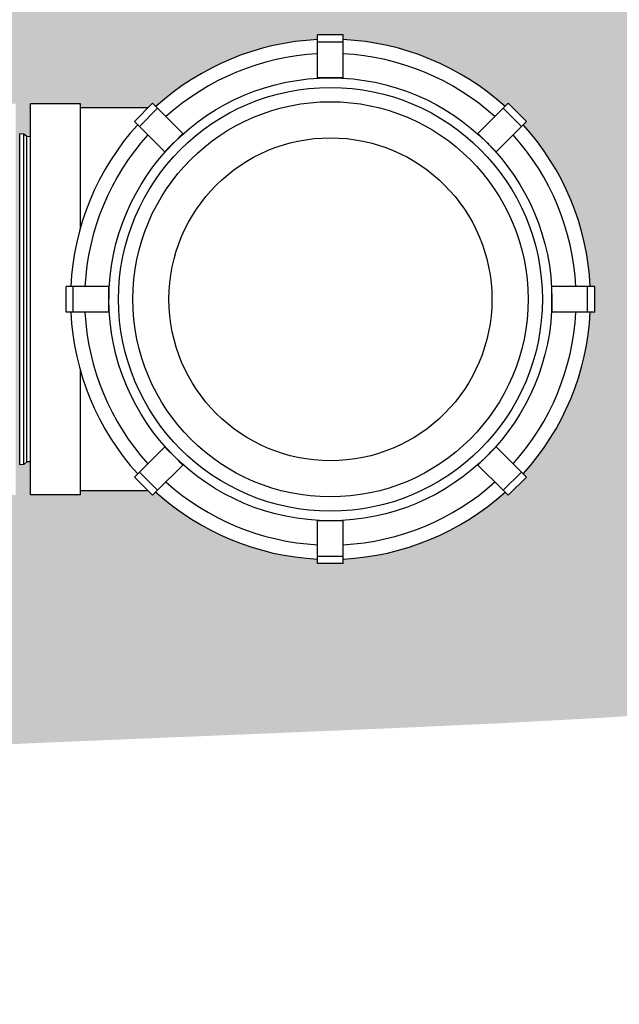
# Model space of a CAD drawing. Extents: x -118729 to -53705, y 33529 to 45095.
# Tile 58 of 83: x -59861 to -59694, y 35330 to 35605. Entities that reach past the tile are written whole.
import ezdxf

# ---------------------------------------------------------------- set-up
doc = ezdxf.new("R2010")
doc.units = 0
doc.header["$LTSCALE"] = 10
doc.header["$MEASUREMENT"] = 0
doc.linetypes.add('phl_thick', pattern=[0])
doc.layers.add('AM_0', color=7, linetype='CONTINUOUS', lineweight=50)
doc.layers.add('AM_8', color=1, linetype='CONTINUOUS', lineweight=25)
doc.layers.add('projection', color=7, linetype='CONTINUOUS')

# ---------------------------------------------------------------- blocks, each defined once
blk = doc.blocks.new('A$C0A59319A')
at = {"layer": 'projection', "color": 7, "linetype": 'phl_thick'}
for p, q in [((24.09998866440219, 197.5000029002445), (160.8999926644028, 197.5000029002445)), ((24.09998866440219, 180.0000029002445), (24.09998866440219, 197.5000029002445)), ((160.8999926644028, 180.0000029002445), (160.8999926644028, 197.5000029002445)), ((87.99999066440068, 185.0000029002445), (96.99999066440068, 185.0000029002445)), ((87.99999066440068, 169.9960129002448), (87.99999066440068, 185.0000029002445)), ((96.99999066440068, 169.9960129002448), (96.99999066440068, 185.0000029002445)), ((24.09998866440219, 180.0000029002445), (67.49703766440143, 180.0000029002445)), ((25.49999066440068, 156.5000029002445), (25.49999066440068, 180.0000109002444)), ((87.99999066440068, 182.5000029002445), (96.99999066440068, 182.5000029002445)), ((117.5029776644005, 180.0000029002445), (160.8999926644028, 180.0000029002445)), ((159.4999906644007, 156.5000029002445), (159.4999906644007, 180.0000109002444)), ((87.99999066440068, 170.0000029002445), (96.99999066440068, 170.0000029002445)), ((87.99999066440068, 169.9960129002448), (88.64189266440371, 169.9970729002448)), ((88.64189266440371, 169.9970729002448), (89.28400966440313, 169.9979659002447)), ((89.28400966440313, 169.9979659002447), (89.9264026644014, 169.9986979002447)), ((89.9264026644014, 169.9986979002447), (90.56913466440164, 169.9992709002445)), ((90.56913466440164, 169.9992709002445), (91.21226866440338, 169.9996749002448)), ((91.21226866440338, 169.9996749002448), (91.85586566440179, 169.9999189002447)), ((91.85586566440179, 169.9999189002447), (92.49999066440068, 170.0000029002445)), ((93.14411566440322, 169.9999189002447), (92.49999066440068, 170.0000029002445)), ((93.78771266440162, 169.9996749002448), (93.14411566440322, 169.9999189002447)), ((94.43084666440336, 169.9992709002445), (93.78771266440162, 169.9996749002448)), ((95.07357866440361, 169.9986979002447), (94.43084666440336, 169.9992709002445)), ((95.71597166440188, 169.9979659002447), (95.07357866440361, 169.9986979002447)), ((96.3580886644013, 169.9970729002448), (95.71597166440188, 169.9979659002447)), ((96.99999066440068, 169.9960129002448), (96.3580886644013, 169.9970729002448)), ((23.91063566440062, 154.7253979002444), (30.27459566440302, 161.0893579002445)), ((25.67839666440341, 152.9576329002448), (32.04236066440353, 159.3215969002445)), ((32.04236066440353, 159.3215969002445), (30.27459566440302, 161.0893579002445)), ((40.88401666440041, 150.4799419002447), (32.04236066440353, 159.3215969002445)), ((144.1187836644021, 150.4827609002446), (152.9576206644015, 159.3215969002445)), ((152.9576206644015, 159.3215969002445), (154.725385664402, 161.0893579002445)), ((159.3215846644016, 152.9576329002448), (152.9576206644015, 159.3215969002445)), ((161.0893456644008, 154.7253979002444), (154.725385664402, 161.0893579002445)), ((25.57794766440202, 156.3927069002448), (25.49999066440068, 156.5000029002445)), ((25.49999066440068, 156.5000029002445), (25.68516366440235, 156.5000029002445)), ((25.49999066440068, 156.5000029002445), (25.68523266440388, 156.5000029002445)), ((159.3147256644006, 156.5000029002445), (159.4999906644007, 156.5000029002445)), ((159.4220406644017, 156.3927149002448), (159.4999906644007, 156.5000029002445)), ((25.67839666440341, 152.9576329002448), (23.91063566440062, 154.7253979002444)), ((34.5172326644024, 144.1187959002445), (25.67839666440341, 152.9576329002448)), ((150.4827486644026, 144.1187959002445), (159.3215846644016, 152.9576329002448)), ((159.3215846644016, 152.9576329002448), (161.0893456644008, 154.7253979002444)), ((37.69921366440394, 147.3007799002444), (40.88119766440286, 150.4827609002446)), ((38.15473766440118, 147.7561869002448), (38.61000266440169, 148.2111049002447)), ((38.61000266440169, 148.2111049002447), (39.06505366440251, 148.6655799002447)), ((39.06505366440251, 148.6655799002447), (39.51993766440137, 149.1196589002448)), ((39.51993766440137, 149.1196589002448), (39.97469966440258, 149.5733789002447)), ((39.97469966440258, 149.5733789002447), (40.42937666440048, 150.0267939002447)), ((40.42937666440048, 150.0267939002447), (40.88401666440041, 150.4799419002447)), ((144.115964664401, 150.4799419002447), (144.1187836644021, 150.4827609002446)), ((144.5706046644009, 150.0267939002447), (144.115964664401, 150.4799419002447)), ((147.3007676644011, 147.3007799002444), (144.1187836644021, 150.4827609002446)), ((145.0252816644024, 149.5733789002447), (144.5706046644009, 150.0267939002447)), ((145.4800436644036, 149.1196589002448), (145.0252816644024, 149.5733789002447)), ((145.9349276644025, 148.6655799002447), (145.4800436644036, 149.1196589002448)), ((146.3899786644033, 148.2111049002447), (145.9349276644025, 148.6655799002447)), ((146.8452436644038, 147.7561869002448), (146.3899786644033, 148.2111049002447)), ((34.5172326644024, 144.1187959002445), (37.69921366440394, 147.3007799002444)), ((34.97319966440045, 144.5706169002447), (35.4266146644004, 145.0252939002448)), ((35.4266146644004, 145.0252939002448), (35.88033466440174, 145.4800559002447)), ((35.88033466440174, 145.4800559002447), (36.33441366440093, 145.9349399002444)), ((36.33441366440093, 145.9349399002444), (36.7888886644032, 146.3899909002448)), ((36.7888886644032, 146.3899909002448), (37.24380666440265, 146.8452559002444)), ((37.24380666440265, 146.8452559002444), (37.69921366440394, 147.3007799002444)), ((37.69921366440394, 147.3007799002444), (38.15473766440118, 147.7561869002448)), ((147.3007676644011, 147.3007799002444), (146.8452436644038, 147.7561869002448)), ((147.7561746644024, 146.8452559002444), (147.3007676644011, 147.3007799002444)), ((150.4827486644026, 144.1187959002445), (147.3007676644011, 147.3007799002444)), ((148.2110926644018, 146.3899909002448), (147.7561746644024, 146.8452559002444)), ((148.6655676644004, 145.9349399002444), (148.2110926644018, 146.3899909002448)), ((149.1196466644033, 145.4800559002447), (148.6655676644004, 145.9349399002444)), ((149.573366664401, 145.0252939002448), (149.1196466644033, 145.4800559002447)), ((150.0267816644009, 144.5706169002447), (149.573366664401, 145.0252939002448)), ((34.52005166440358, 144.1159769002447), (34.5172326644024, 144.1187959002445)), ((34.52005166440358, 144.1159769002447), (34.97319966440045, 144.5706169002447)), ((150.4799296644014, 144.1159769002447), (150.0267816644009, 144.5706169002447)), ((150.4799296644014, 144.1159769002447), (150.4827486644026, 144.1187959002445)), ((-9.3355993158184e-06, 97.00000290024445), (15.00398066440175, 97.00000290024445)), ((-9.3355993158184e-06, 88.00000290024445), (-9.3355993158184e-06, 97.00000290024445)), ((2.499990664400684, 88.00000290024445), (2.499990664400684, 97.00000290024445)), ((14.99999066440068, 88.00000290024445), (14.99999066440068, 97.00000290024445)), ((15.00292066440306, 96.35810090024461), (15.00398066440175, 97.00000290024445)), ((169.9970606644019, 96.35810090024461), (169.9960006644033, 97.00000290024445)), ((169.9960006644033, 97.00000290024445), (169.9999906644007, 97.00000290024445)), ((169.9999906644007, 97.00000290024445), (182.4999906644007, 97.00000290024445)), ((169.9999906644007, 88.00000290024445), (169.9999906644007, 97.00000290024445)), ((182.4999906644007, 97.00000290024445), (184.9999906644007, 97.00000290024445)), ((182.4999906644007, 88.00000290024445), (182.4999906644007, 97.00000290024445)), ((184.9999906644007, 88.00000290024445), (184.9999906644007, 97.00000290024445)), ((14.99999066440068, 92.50000290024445), (15.00007466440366, 93.14412790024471)), ((15.00007466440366, 93.14412790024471), (15.00031866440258, 93.78772490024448)), ((15.00031866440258, 93.78772490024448), (15.00072266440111, 94.43085890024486)), ((15.00072266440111, 94.43085890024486), (15.00129566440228, 95.07359090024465)), ((15.00129566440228, 95.07359090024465), (15.0020276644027, 95.71598390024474)), ((15.0020276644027, 95.71598390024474), (15.00292066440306, 96.35810090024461)), ((169.9979536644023, 95.71598390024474), (169.9970606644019, 96.35810090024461)), ((169.9986856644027, 95.07359090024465), (169.9979536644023, 95.71598390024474)), ((169.9992586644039, 94.43085890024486), (169.9986856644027, 95.07359090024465)), ((169.9996626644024, 93.78772490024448), (169.9992586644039, 94.43085890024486)), ((169.9999066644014, 93.14412790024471), (169.9996626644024, 93.78772490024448)), ((169.9999906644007, 92.50000290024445), (169.9999066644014, 93.14412790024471)), ((15.00007466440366, 91.85587790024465), (14.99999066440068, 92.50000290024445)), ((15.00031866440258, 91.21228090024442), (15.00007466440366, 91.85587790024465)), ((15.00072266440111, 90.5691469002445), (15.00031866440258, 91.21228090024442)), ((15.00129566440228, 89.92641490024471), (15.00072266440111, 90.5691469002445)), ((15.0020276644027, 89.28402190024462), (15.00129566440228, 89.92641490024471)), ((169.9979536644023, 89.28402190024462), (169.9986856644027, 89.92641490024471)), ((169.9986856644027, 89.92641490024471), (169.9992586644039, 90.5691469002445)), ((169.9992586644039, 90.5691469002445), (169.9996626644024, 91.21228090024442)), ((169.9996626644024, 91.21228090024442), (169.9999066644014, 91.85587790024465)), ((169.9999066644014, 91.85587790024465), (169.9999906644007, 92.50000290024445)), ((-9.3355993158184e-06, 88.00000290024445), (15.00398066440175, 88.00000290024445)), ((15.00292066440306, 88.64190490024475), (15.0020276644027, 89.28402190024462)), ((15.00398066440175, 88.00000290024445), (15.00292066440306, 88.64190490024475)), ((169.9960006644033, 88.00000290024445), (169.9970606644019, 88.64190490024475)), ((169.9960006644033, 88.00000290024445), (169.9999906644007, 88.00000290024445)), ((169.9970606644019, 88.64190490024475), (169.9979536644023, 89.28402190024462)), ((169.9999906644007, 88.00000290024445), (182.4999906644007, 88.00000290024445)), ((182.4999906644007, 88.00000290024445), (184.9999906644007, 88.00000290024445)), ((25.67839666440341, 32.04237290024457), (34.52005166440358, 40.88402890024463)), ((37.69921366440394, 37.69922590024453), (34.5172326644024, 40.88120990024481)), ((34.97319966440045, 40.4293889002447), (34.52005166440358, 40.88402890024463)), ((35.4266146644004, 39.97471190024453), (34.97319966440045, 40.4293889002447)), ((35.88033466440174, 39.51994990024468), (35.4266146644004, 39.97471190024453)), ((36.33441366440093, 39.06506590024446), (35.88033466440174, 39.51994990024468)), ((36.7888886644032, 38.61001490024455), (36.33441366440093, 39.06506590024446)), ((37.24380666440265, 38.1547499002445), (36.7888886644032, 38.61001490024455)), ((37.69921366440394, 37.69922590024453), (37.24380666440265, 38.1547499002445)), ((147.3007676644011, 37.69922590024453), (150.4827486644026, 40.88120990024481)), ((147.3007676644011, 37.69922590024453), (147.7561746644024, 38.1547499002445)), ((147.7561746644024, 38.1547499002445), (148.2110926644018, 38.61001490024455)), ((148.2110926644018, 38.61001490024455), (148.6655676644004, 39.06506590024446)), ((148.6655676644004, 39.06506590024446), (149.1196466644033, 39.51994990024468)), ((149.1196466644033, 39.51994990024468), (149.573366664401, 39.97471190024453)), ((149.573366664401, 39.97471190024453), (150.0267816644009, 40.4293889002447)), ((150.0267816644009, 40.4293889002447), (150.4799296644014, 40.88402890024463)), ((150.4827486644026, 40.88120990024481), (150.4799296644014, 40.88402890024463)), ((159.3215846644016, 32.04237290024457), (150.4827486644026, 40.88120990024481)), ((32.04236066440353, 25.67840890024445), (40.88401666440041, 34.52006390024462)), ((40.88119766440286, 34.5172449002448), (37.69921366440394, 37.69922590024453)), ((38.15473766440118, 37.24381890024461), (37.69921366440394, 37.69922590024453)), ((38.61000266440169, 36.7889009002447), (38.15473766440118, 37.24381890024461)), ((39.06505366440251, 36.3344259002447), (38.61000266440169, 36.7889009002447)), ((39.51993766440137, 35.8803469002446), (39.06505366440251, 36.3344259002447)), ((39.97469966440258, 35.42662690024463), (39.51993766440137, 35.8803469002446)), ((40.42937666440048, 34.97321190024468), (39.97469966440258, 35.42662690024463)), ((40.88401666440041, 34.52006390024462), (40.42937666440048, 34.97321190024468)), ((144.115964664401, 34.52006390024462), (144.5706046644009, 34.97321190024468)), ((144.1187836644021, 34.5172449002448), (144.115964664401, 34.52006390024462)), ((144.1187836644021, 34.5172449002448), (147.3007676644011, 37.69922590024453)), ((152.9576206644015, 25.67840890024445), (144.1187836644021, 34.5172449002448)), ((144.5706046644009, 34.97321190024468), (145.0252816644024, 35.42662690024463)), ((145.0252816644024, 35.42662690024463), (145.4800436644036, 35.8803469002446)), ((145.4800436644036, 35.8803469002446), (145.9349276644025, 36.3344259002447)), ((145.9349276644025, 36.3344259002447), (146.3899786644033, 36.7889009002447)), ((146.3899786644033, 36.7889009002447), (146.8452436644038, 37.24381890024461)), ((146.8452436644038, 37.24381890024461), (147.3007676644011, 37.69922590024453)), ((23.91063566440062, 30.27460790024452), (25.67839666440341, 32.04237290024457)), ((32.04236066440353, 25.67840890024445), (25.67839666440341, 32.04237290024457)), ((152.9576206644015, 25.67840890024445), (159.3215846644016, 32.04237290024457)), ((161.0893456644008, 30.27460790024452), (159.3215846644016, 32.04237290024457)), ((30.27459566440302, 23.91064790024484), (23.91063566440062, 30.27460790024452)), ((154.725385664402, 23.91064790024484), (161.0893456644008, 30.27460790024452)), ((30.27459566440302, 23.91064790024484), (32.04236066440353, 25.67840890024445)), ((154.725385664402, 23.91064790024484), (152.9576206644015, 25.67840890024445)), ((88.64189266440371, 15.00293290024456), (87.99999066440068, 15.00399290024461)), ((87.99999066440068, 15.00000290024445), (87.99999066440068, 15.00399290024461)), ((87.99999066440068, 15.00000290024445), (96.99999066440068, 15.00000290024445)), ((87.99999066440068, 2.500002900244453), (87.99999066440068, 15.00000290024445)), ((89.28400966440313, 15.00203990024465), (88.64189266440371, 15.00293290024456)), ((89.9264026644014, 15.00130790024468), (89.28400966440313, 15.00203990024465)), ((90.56913466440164, 15.00073490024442), (89.9264026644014, 15.00130790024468)), ((91.21226866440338, 15.00033090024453), (90.56913466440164, 15.00073490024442)), ((91.85586566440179, 15.0000869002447), (91.21226866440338, 15.00033090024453)), ((92.49999066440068, 15.00000290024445), (91.85586566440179, 15.0000869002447)), ((92.49999066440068, 15.00000290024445), (93.14411566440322, 15.0000869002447)), ((93.14411566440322, 15.0000869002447), (93.78771266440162, 15.00033090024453)), ((93.78771266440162, 15.00033090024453), (94.43084666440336, 15.00073490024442)), ((94.43084666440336, 15.00073490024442), (95.07357866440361, 15.00130790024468)), ((95.07357866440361, 15.00130790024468), (95.71597166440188, 15.00203990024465)), ((95.71597166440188, 15.00203990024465), (96.3580886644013, 15.00293290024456)), ((96.3580886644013, 15.00293290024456), (96.99999066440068, 15.00399290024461)), ((96.99999066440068, 15.00000290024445), (96.99999066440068, 15.00399290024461)), ((96.99999066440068, 2.500002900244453), (96.99999066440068, 15.00000290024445)), ((87.99999066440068, 2.500002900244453), (96.99999066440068, 2.500002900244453)), ((87.99999066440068, 2.900244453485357e-06), (87.99999066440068, 2.500002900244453)), ((87.99999066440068, 2.900244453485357e-06), (96.99999066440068, 2.900244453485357e-06)), ((96.99999066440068, 2.900244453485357e-06), (96.99999066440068, 2.500002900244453))]:
    blk.add_line(p, q, dxfattribs=at)
for radius in [77.5, 74.145161, 69.145161, 56.5]:
    blk.add_circle((92.49999066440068, 92.50000290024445), radius, dxfattribs=at)
for radius, start, end in [(91, 92.83446367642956, 132.1655365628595), (91, 47.83446343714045, 87.16553632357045), (86, 92.99940474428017, 132.0005938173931), (86, 47.99940618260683, 87.00059525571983), (91, 137.8344634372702, 177.1655363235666), (91, 2.834463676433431, 42.16553656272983), (86, 137.999406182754, 177.0005952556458), (86, 2.999404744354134, 42.00059381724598), (91, 182.8344636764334, 222.1655365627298), (86, 182.9994047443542, 222.000593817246), (86, 317.999406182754, 357.0005952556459), (91, 317.8344634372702, 357.1655363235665), (86, 227.9994061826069, 267.0005952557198), (86, 272.9994047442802, 312.0005938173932), (91, 227.8344634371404, 267.1655363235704), (91.00000000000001, 272.8344636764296, 312.1655365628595)]:
    blk.add_arc((92.49999066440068, 92.50000290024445), radius, start, end, dxfattribs=at)

msp = doc.modelspace()

# ---------------------------------------------------------------- hatches: boundary and pattern name
at = {"layer": 'AM_8'}
h = msp.add_hatch(dxfattribs=at)
h.set_pattern_fill('HEX', color=9, scale=1.600000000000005, angle=45, style=0)
h.set_pattern_definition([(45, (-46406.56915548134, 36684.14023366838), (-6.221703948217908, 6.221703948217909), [5.080000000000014, -10.16000000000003]), (165, (-46406.56915548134, 36684.14023366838), (-2.277301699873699, -8.499005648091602), [5.08, -10.16]), (104.9999999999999, (-46402.97705303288, 36687.73233611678), (-8.499005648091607, -2.277301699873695), [5.08, -10.16])])
edge = h.paths.add_edge_path(flags=16)
edge.add_line((-59825.65901947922, 35580.71476859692), (-59825.65901947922, 35580.56656859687))
edge.add_line((-59825.65901947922, 35580.56656859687), (-59824.23933547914, 35581.98625259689))
edge.add_line((-59824.23933547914, 35581.98625259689), (-59823.32782928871, 35581.07474846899))
edge.add_arc((-59774.45901947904, 35527.11476859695), 72.79999999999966, 92.8344637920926, 132.1655355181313, ccw=False)
edge.add_line((-59778.05901947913, 35599.82570312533), (-59778.05901947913, 35601.11476859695))
edge.add_line((-59778.05901947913, 35601.11476859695), (-59770.85901947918, 35601.11476859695))
edge.add_line((-59770.85901947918, 35601.11476859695), (-59770.85901947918, 35599.82570312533))
edge.add_arc((-59774.45901947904, 35527.11476859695), 72.79999999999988, 47.83446448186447, 87.1655362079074, ccw=False)
edge.add_line((-59725.59020966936, 35581.07474846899), (-59724.67870347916, 35581.98625259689))
edge.add_line((-59724.67870347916, 35581.98625259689), (-59719.58753547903, 35576.89508459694))
edge.add_line((-59719.58753547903, 35576.89508459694), (-59720.49903960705, 35575.98357840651))
edge.add_arc((-59774.45901947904, 35527.11476859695), 72.80000000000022, 2.8344637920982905, 42.16553551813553, ccw=False)
edge.add_line((-59701.74808495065, 35530.71476859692), (-59700.45901947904, 35530.71476859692))
edge.add_line((-59700.45901947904, 35530.71476859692), (-59700.45901947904, 35523.51476859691))
edge.add_line((-59700.45901947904, 35523.51476859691), (-59701.74808495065, 35523.51476859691))
edge.add_arc((-59774.45901947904, 35527.11476859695), 72.7999999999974, 317.8344644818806, 357.1655362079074, ccw=False)
edge.add_line((-59720.49903960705, 35478.24595878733), (-59719.58753547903, 35477.3344525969))
edge.add_line((-59719.58753547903, 35477.3344525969), (-59724.67870347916, 35472.24328459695))
edge.add_line((-59724.67870347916, 35472.24328459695), (-59725.59020966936, 35473.15478872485))
edge.add_arc((-59774.45901947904, 35527.11476859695), 72.79999999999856, 272.8344637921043, 312.1655355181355, ccw=False)
edge.add_line((-59770.85901947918, 35454.40383406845), (-59770.85901947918, 35453.11476859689))
edge.add_line((-59770.85901947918, 35453.11476859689), (-59778.05901947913, 35453.11476859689))
edge.add_line((-59778.05901947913, 35453.11476859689), (-59778.05901947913, 35454.40383406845))
edge.add_arc((-59774.45901947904, 35527.11476859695), 72.79999999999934, 227.8344644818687, 267.1655362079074, ccw=False)
edge.add_line((-59823.32782928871, 35473.15478872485), (-59824.23933547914, 35472.24328459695))
edge.add_line((-59824.23933547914, 35472.24328459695), (-59825.57318406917, 35473.57713318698))
edge.add_line((-59825.57318406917, 35473.57713318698), (-59825.65901947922, 35473.51476859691))
edge.add_line((-59825.65901947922, 35473.51476859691), (-59844.45901947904, 35473.51476859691))
edge.add_line((-59844.45901947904, 35473.51476859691), (-59844.45901947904, 35472.39476699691))
edge.add_line((-59844.45901947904, 35472.39476699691), (-59858.45901947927, 35472.39476699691))
edge.add_line((-59858.45901947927, 35472.39476699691), (-59858.45901947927, 35481.61712367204))
edge.add_line((-59858.45901947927, 35481.61712367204), (-59859.40622096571, 35481.58752219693))
edge.add_line((-59859.40622096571, 35481.58752219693), (-59860.30944656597, 35480.8561013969))
edge.add_line((-59860.30944656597, 35480.8561013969), (-59861.44370416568, 35480.82065579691))
edge.add_line((-59861.44370416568, 35480.82065579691), (-59861.44370416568, 35573.40888139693))
edge.add_line((-59861.44370416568, 35573.40888139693), (-59860.30944656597, 35573.37343579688))
edge.add_line((-59860.30944656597, 35573.37343579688), (-59859.40622096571, 35572.64201499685))
edge.add_line((-59859.40622096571, 35572.64201499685), (-59858.45901947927, 35572.61241352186))
edge.add_line((-59858.45901947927, 35572.61241352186), (-59858.45901947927, 35581.83477019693))
edge.add_line((-59858.45901947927, 35581.83477019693), (-59844.45901947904, 35581.83477019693))
edge.add_line((-59844.45901947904, 35581.83477019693), (-59844.45901947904, 35580.71476859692))
edge.add_line((-59844.45901947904, 35580.71476859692), (-59825.65901947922, 35580.71476859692))
edge = h.paths.add_edge_path(flags=16)
edge.add_line((-60455.40638900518, 35462.44064142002), (-60431.64092047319, 35462.44064142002))
edge.add_line((-60431.64092047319, 35462.44064142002), (-60425.6995533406, 35462.44064142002))
edge.add_line((-60425.6995533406, 35462.44064142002), (-60395.99271767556, 35462.44064142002))
edge.add_line((-60395.99271767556, 35462.44064142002), (-60390.05135054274, 35462.44064142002))
edge.add_line((-60390.05135054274, 35462.44064142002), (-60350.04062979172, 35462.44064142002))
edge.add_arc((-60338.15760940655, 35421.22233482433), 42.89702754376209, -103.58519168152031, 106.0819924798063, ccw=False)
edge.add_line((-60348.23373073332, 35379.52549140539), (-61022.16533288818, 35379.52549140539))
edge.add_line((-61022.16533288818, 35379.52549140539), (-61022.16533288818, 35375.35306732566))
edge.add_line((-61022.16533288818, 35375.35306732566), (-61031.56373336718, 35375.35306732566))
edge.add_line((-61031.56373336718, 35375.35306732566), (-61031.56373336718, 35466.61306549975))
edge.add_line((-61031.56373336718, 35466.61306549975), (-61022.16533288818, 35466.61306549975))
edge.add_line((-61022.16533288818, 35466.61306549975), (-61022.16533288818, 35462.44064142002))
edge.add_line((-61022.16533288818, 35462.44064142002), (-61001.88206312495, 35462.44064142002))
edge.add_line((-61001.88206312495, 35462.44064142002), (-60966.36396244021, 35462.44064142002))
edge.add_line((-60966.36396244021, 35462.44064142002), (-60930.71575964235, 35462.44064142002))
edge.add_line((-60930.71575964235, 35462.44064142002), (-60924.77439250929, 35462.44064142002))
edge.add_line((-60924.77439250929, 35462.44064142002), (-60895.06755684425, 35462.44064142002))
edge.add_line((-60895.06755684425, 35462.44064142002), (-60889.12618971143, 35462.44064142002))
edge.add_line((-60889.12618971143, 35462.44064142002), (-60823.77115124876, 35462.44064142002))
edge.add_line((-60823.77115124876, 35462.44064142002), (-60817.82978411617, 35462.44064142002))
edge.add_line((-60817.82978411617, 35462.44064142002), (-60788.12294845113, 35462.44064142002))
edge.add_line((-60788.12294845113, 35462.44064142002), (-60782.18158131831, 35462.44064142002))
edge.add_line((-60782.18158131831, 35462.44064142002), (-60740.59201138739, 35462.44064142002))
edge.add_line((-60740.59201138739, 35462.44064142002), (-60710.88517572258, 35462.44064142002))
edge.add_line((-60710.88517572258, 35462.44064142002), (-60645.53013726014, 35462.44064142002))
edge.add_line((-60645.53013726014, 35462.44064142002), (-60639.58877012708, 35462.44064142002))
edge.add_line((-60639.58877012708, 35462.44064142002), (-60574.23373166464, 35462.44064142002))
edge.add_line((-60574.23373166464, 35462.44064142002), (-60568.29236453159, 35462.44064142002))
edge.add_line((-60568.29236453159, 35462.44064142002), (-60538.58552886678, 35462.44064142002))
edge.add_line((-60538.58552886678, 35462.44064142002), (-60532.64416173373, 35462.44064142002))
edge.add_line((-60532.64416173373, 35462.44064142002), (-60467.28912327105, 35462.44064142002))
edge.add_line((-60467.28912327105, 35462.44064142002), (-60461.34775613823, 35462.44064142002))
edge.add_line((-60461.34775613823, 35462.44064142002), (-60458.48897031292, 35462.44064142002))
edge.add_line((-60458.48897031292, 35462.44064142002), (-60455.40638900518, 35462.44064142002))
edge = h.paths.add_edge_path(flags=16)
edge.add_line((-60640.50384603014, 35580.71476859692), (-60640.50384603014, 35580.61916299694))
edge.add_line((-60640.50384603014, 35580.61916299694), (-60632.5118476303, 35580.61916299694))
edge.add_line((-60632.5118476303, 35580.61916299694), (-60632.04246283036, 35580.14893019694))
edge.add_line((-60632.04246283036, 35580.14893019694), (-60631.57725323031, 35579.68286539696))
edge.add_line((-60631.57725323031, 35579.68286539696), (-60631.11615643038, 35579.22090859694))
edge.add_line((-60631.11615643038, 35579.22090859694), (-60630.65911963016, 35578.76300459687))
edge.add_line((-60630.65911963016, 35578.76300459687), (-60630.2060916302, 35578.30909819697))
edge.add_line((-60630.2060916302, 35578.30909819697), (-60629.75701963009, 35577.85914139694))
edge.add_line((-60629.75701963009, 35577.85914139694), (-60629.31184763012, 35577.41307819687))
edge.add_line((-60629.31184763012, 35577.41307819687), (-60582.22324923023, 35577.41307819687))
edge.add_line((-60582.22324923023, 35577.41307819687), (-60580.77630043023, 35576.3978157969))
edge.add_line((-60580.77630043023, 35576.3978157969), (-60579.3592964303, 35575.40348939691))
edge.add_line((-60579.3592964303, 35575.40348939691), (-60577.97132043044, 35574.42944779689))
edge.add_line((-60577.97132043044, 35574.42944779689), (-60576.61151803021, 35573.47508059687))
edge.add_line((-60576.61151803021, 35573.47508059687), (-60575.27902283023, 35572.53979019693))
edge.add_line((-60575.27902283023, 35572.53979019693), (-60573.97302923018, 35571.62300859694))
edge.add_line((-60573.97302923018, 35571.62300859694), (-60572.69275563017, 35570.72418939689))
edge.add_line((-60572.69275563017, 35570.72418939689), (-60572.5118476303, 35570.71476859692))
edge.add_line((-60572.5118476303, 35570.71476859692), (-60555.71184763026, 35568.96476859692))
edge.add_arc((-60555.71184763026, 35566.5647685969), 2.4, 0, 90, ccw=False)
edge.add_line((-60553.31184763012, 35566.5647685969), (-60553.31184763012, 35557.11476859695))
edge.add_line((-60553.31184763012, 35557.11476859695), (-60093.00622096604, 35557.11476859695))
edge.add_line((-60093.00622096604, 35557.11476859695), (-60093.00622096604, 35566.5647685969))
edge.add_arc((-60090.60622096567, 35566.5647685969), 2.4, 90, 180, ccw=False)
edge.add_line((-60090.60622096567, 35568.96476859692), (-60073.80622096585, 35570.71476859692))
edge.add_line((-60073.80622096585, 35570.71476859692), (-60073.62531296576, 35570.72418939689))
edge.add_line((-60073.62531296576, 35570.72418939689), (-60072.34503936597, 35571.62300859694))
edge.add_line((-60072.34503936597, 35571.62300859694), (-60071.03904576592, 35572.53979019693))
edge.add_line((-60071.03904576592, 35572.53979019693), (-60069.70655056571, 35573.47508059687))
edge.add_line((-60069.70655056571, 35573.47508059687), (-60068.34674816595, 35574.42944779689))
edge.add_line((-60068.34674816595, 35574.42944779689), (-60066.95877216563, 35575.40348939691))
edge.add_line((-60066.95877216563, 35575.40348939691), (-60065.54176816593, 35576.3978157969))
edge.add_line((-60065.54176816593, 35576.3978157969), (-60064.09481936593, 35577.41307819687))
edge.add_line((-60064.09481936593, 35577.41307819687), (-60017.00622096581, 35577.41307819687))
edge.add_line((-60017.00622096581, 35577.41307819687), (-60016.56104896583, 35577.85914139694))
edge.add_line((-60016.56104896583, 35577.85914139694), (-60016.11197696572, 35578.30909819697))
edge.add_line((-60016.11197696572, 35578.30909819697), (-60015.65894896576, 35578.76300459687))
edge.add_line((-60015.65894896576, 35578.76300459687), (-60015.20191216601, 35579.22090859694))
edge.add_line((-60015.20191216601, 35579.22090859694), (-60014.74081536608, 35579.68286539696))
edge.add_line((-60014.74081536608, 35579.68286539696), (-60014.2756057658, 35580.14893019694))
edge.add_line((-60014.2756057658, 35580.14893019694), (-60013.80622096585, 35580.61916299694))
edge.add_line((-60013.80622096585, 35580.61916299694), (-60005.81422256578, 35580.61916299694))
edge.add_line((-60005.81422256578, 35580.61916299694), (-60005.81422256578, 35580.71476859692))
edge.add_line((-60005.81422256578, 35580.71476859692), (-60005.80622096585, 35580.71476859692))
edge.add_line((-60005.80622096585, 35580.71476859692), (-60005.80622096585, 35575.11476859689))
edge.add_line((-60005.80622096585, 35575.11476859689), (-60002.6062209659, 35575.11476859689))
edge.add_line((-60002.6062209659, 35575.11476859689), (-60000.78416576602, 35568.31476859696))
edge.add_line((-60000.78416576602, 35568.31476859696), (-59953.80622096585, 35568.31476859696))
edge.add_arc((-59953.80622096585, 35527.11476859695), 41.20000000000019, 34.20364142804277, 90, ccw=False)
edge.add_line((-59919.7319731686, 35550.27476939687), (-59869.80622096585, 35550.27476939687))
edge.add_line((-59869.80622096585, 35550.27476939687), (-59869.80622096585, 35574.55476779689))
edge.add_line((-59869.80622096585, 35574.55476779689), (-59867.9020433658, 35581.66125259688))
edge.add_line((-59867.9020433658, 35581.66125259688), (-59862.6062209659, 35581.87476619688))
edge.add_line((-59862.6062209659, 35581.87476619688), (-59862.6062209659, 35569.39808139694))
edge.add_line((-59862.6062209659, 35569.39808139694), (-59862.6059017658, 35569.04881099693))
edge.add_line((-59862.6059017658, 35569.04881099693), (-59862.60529136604, 35568.70542699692))
edge.add_line((-59862.60529136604, 35568.70542699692), (-59862.60479296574, 35568.36942539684))
edge.add_line((-59862.60479296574, 35568.36942539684), (-59862.60479296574, 35568.03989659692))
edge.add_line((-59862.60479296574, 35568.03989659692), (-59862.60529136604, 35567.7039253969))
edge.add_line((-59862.60529136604, 35567.7039253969), (-59862.6059017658, 35567.3605813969))
edge.add_line((-59862.6059017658, 35567.3605813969), (-59862.6062209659, 35567.01132939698))
edge.add_line((-59862.6062209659, 35567.01132939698), (-59862.6062209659, 35529.36899739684))
edge.add_line((-59862.6062209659, 35529.36899739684), (-59862.60598416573, 35528.70971019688))
edge.add_line((-59862.60598416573, 35528.70971019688), (-59862.60549616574, 35528.06134299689))
edge.add_line((-59862.60549616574, 35528.06134299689), (-59862.60509056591, 35527.42641099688))
edge.add_line((-59862.60509056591, 35527.42641099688), (-59862.60509056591, 35526.80312619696))
edge.add_line((-59862.60509056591, 35526.80312619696), (-59862.60549616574, 35526.16819419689))
edge.add_line((-59862.60549616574, 35526.16819419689), (-59862.60598416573, 35525.51982699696))
edge.add_line((-59862.60598416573, 35525.51982699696), (-59862.6062209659, 35524.86053979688))
edge.add_line((-59862.6062209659, 35524.86053979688), (-59862.6062209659, 35472.35477099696))
edge.add_line((-59862.6062209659, 35472.35477099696), (-59867.9020433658, 35472.5682845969))
edge.add_line((-59867.9020433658, 35472.5682845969), (-59869.80622096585, 35479.67476939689))
edge.add_line((-59869.80622096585, 35479.67476939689), (-59869.80622096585, 35503.95476779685))
edge.add_line((-59869.80622096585, 35503.95476779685), (-59919.7319731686, 35503.95476779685))
edge.add_arc((-59953.80622096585, 35527.11476859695), 41.20000000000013, 270.00000000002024, 325.7963585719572, ccw=False)
edge.add_line((-59953.80622096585, 35485.91476859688), (-60000.78416576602, 35485.91476859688))
edge.add_line((-60000.78416576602, 35485.91476859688), (-60002.6062209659, 35479.11476859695))
edge.add_line((-60002.6062209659, 35479.11476859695), (-60005.80622096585, 35479.11476859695))
edge.add_line((-60005.80622096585, 35479.11476859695), (-60005.80622096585, 35473.51476859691))
edge.add_line((-60005.80622096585, 35473.51476859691), (-60005.81422256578, 35473.51476859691))
edge.add_line((-60005.81422256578, 35473.51476859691), (-60005.81422256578, 35473.6103741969))
edge.add_line((-60005.81422256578, 35473.6103741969), (-60013.80622096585, 35473.6103741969))
edge.add_line((-60013.80622096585, 35473.6103741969), (-60014.2756057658, 35474.0806069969))
edge.add_line((-60014.2756057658, 35474.0806069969), (-60014.74081536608, 35474.54667179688))
edge.add_line((-60014.74081536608, 35474.54667179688), (-60015.20191216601, 35475.0086285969))
edge.add_line((-60015.20191216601, 35475.0086285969), (-60015.65894896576, 35475.46653259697))
edge.add_line((-60015.65894896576, 35475.46653259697), (-60016.11197696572, 35475.92043899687))
edge.add_line((-60016.11197696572, 35475.92043899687), (-60016.56104896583, 35476.3703957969))
edge.add_line((-60016.56104896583, 35476.3703957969), (-60017.00622096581, 35476.81645899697))
edge.add_line((-60017.00622096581, 35476.81645899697), (-60064.09481936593, 35476.81645899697))
edge.add_line((-60064.09481936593, 35476.81645899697), (-60065.54176816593, 35477.83172139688))
edge.add_line((-60065.54176816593, 35477.83172139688), (-60066.95877216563, 35478.82604779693))
edge.add_line((-60066.95877216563, 35478.82604779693), (-60068.34674816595, 35479.80008939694))
edge.add_line((-60068.34674816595, 35479.80008939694), (-60069.70655056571, 35480.75445659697))
edge.add_line((-60069.70655056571, 35480.75445659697), (-60071.03904576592, 35481.68974699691))
edge.add_line((-60071.03904576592, 35481.68974699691), (-60072.34503936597, 35482.60652859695))
edge.add_line((-60072.34503936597, 35482.60652859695), (-60073.62531296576, 35483.50534779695))
edge.add_line((-60073.62531296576, 35483.50534779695), (-60073.80622096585, 35483.51476859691))
edge.add_line((-60073.80622096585, 35483.51476859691), (-60090.60622096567, 35485.26476859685))
edge.add_arc((-60090.60622096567, 35487.66476859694), 2.4, 180, 270, ccw=False)
edge.add_line((-60093.00622096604, 35487.66476859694), (-60093.00622096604, 35497.11476859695))
edge.add_line((-60093.00622096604, 35497.11476859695), (-60553.31184763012, 35497.11476859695))
edge.add_line((-60553.31184763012, 35497.11476859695), (-60553.31184763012, 35487.66476859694))
edge.add_arc((-60555.71184763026, 35487.66476859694), 2.4, 270, 360, ccw=False)
edge.add_line((-60555.71184763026, 35485.26476859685), (-60572.5118476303, 35483.51476859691))
edge.add_line((-60572.5118476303, 35483.51476859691), (-60572.69275563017, 35483.50534779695))
edge.add_line((-60572.69275563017, 35483.50534779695), (-60573.97302923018, 35482.60652859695))
edge.add_line((-60573.97302923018, 35482.60652859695), (-60575.27902283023, 35481.68974699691))
edge.add_line((-60575.27902283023, 35481.68974699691), (-60576.61151803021, 35480.75445659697))
edge.add_line((-60576.61151803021, 35480.75445659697), (-60577.97132043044, 35479.80008939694))
edge.add_line((-60577.97132043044, 35479.80008939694), (-60579.3592964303, 35478.82604779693))
edge.add_line((-60579.3592964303, 35478.82604779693), (-60580.77630043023, 35477.83172139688))
edge.add_line((-60580.77630043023, 35477.83172139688), (-60582.22324923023, 35476.81645899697))
edge.add_line((-60582.22324923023, 35476.81645899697), (-60629.31184763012, 35476.81645899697))
edge.add_line((-60629.31184763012, 35476.81645899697), (-60629.75701963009, 35476.3703957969))
edge.add_line((-60629.75701963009, 35476.3703957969), (-60630.2060916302, 35475.92043899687))
edge.add_line((-60630.2060916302, 35475.92043899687), (-60630.65911963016, 35475.46653259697))
edge.add_line((-60630.65911963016, 35475.46653259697), (-60631.11615643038, 35475.0086285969))
edge.add_line((-60631.11615643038, 35475.0086285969), (-60631.57725323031, 35474.54667179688))
edge.add_line((-60631.57725323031, 35474.54667179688), (-60632.04246283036, 35474.0806069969))
edge.add_line((-60632.04246283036, 35474.0806069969), (-60632.5118476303, 35473.6103741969))
edge.add_line((-60632.5118476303, 35473.6103741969), (-60640.50384603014, 35473.6103741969))
edge.add_line((-60640.50384603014, 35473.6103741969), (-60640.50384603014, 35473.51476859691))
edge.add_line((-60640.50384603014, 35473.51476859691), (-60640.51184763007, 35473.51476859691))
edge.add_line((-60640.51184763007, 35473.51476859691), (-60640.51184763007, 35479.11476859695))
edge.add_line((-60640.51184763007, 35479.11476859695), (-60643.71184763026, 35479.11476859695))
edge.add_line((-60643.71184763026, 35479.11476859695), (-60645.53390283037, 35485.91476859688))
edge.add_line((-60645.53390283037, 35485.91476859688), (-60692.5118476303, 35485.91476859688))
edge.add_arc((-60692.5118476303, 35527.11476859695), 41.19999999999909, 215.0146870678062, 270, ccw=False)
edge.add_line((-60726.25485314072, 35503.47476903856), (-60769.88919012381, 35503.47476859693))
edge.add_arc((-60769.88919012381, 35497.63476859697), 5.840000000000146, 90, 114.6519509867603)
edge.add_line((-60772.32508355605, 35502.94250099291), (-60777.46076212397, 35498.5263405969))
edge.add_line((-60777.46076212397, 35498.5263405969), (-60777.46076299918, 35498.52634147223))
edge.add_arc((-60780.28919012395, 35501.35476859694), 3.999999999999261, 269.9999656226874, 314.9999999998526, ccw=False)
edge.add_line((-60780.28919252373, 35497.35476859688), (-60780.28919252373, 35497.35476779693))
edge.add_line((-60780.28919252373, 35497.35476779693), (-60797.29142612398, 35497.35476779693))
edge.add_line((-60797.29142612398, 35497.35476779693), (-60797.2691245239, 35497.37789419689))
edge.add_line((-60797.2691245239, 35497.37789419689), (-60797.25458532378, 35497.40066619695))
edge.add_line((-60797.25458532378, 35497.40066619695), (-60797.2472493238, 35497.42296859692))
edge.add_line((-60797.2472493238, 35497.42296859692), (-60797.246541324, 35497.44478299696))
edge.add_line((-60797.246541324, 35497.44478299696), (-60797.25232772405, 35497.46696619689))
edge.add_line((-60797.25232772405, 35497.46696619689), (-60797.26518132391, 35497.48964619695))
edge.add_line((-60797.26518132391, 35497.48964619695), (-60797.28568932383, 35497.51270539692))
edge.add_line((-60797.28568932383, 35497.51270539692), (-60797.31449812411, 35497.53602139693))
edge.add_line((-60797.31449812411, 35497.53602139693), (-60797.35218052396, 35497.55947659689))
edge.add_line((-60797.35218052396, 35497.55947659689), (-60797.39938532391, 35497.58295099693))
edge.add_line((-60797.39938532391, 35497.58295099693), (-60797.45681972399, 35497.60632779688))
edge.add_line((-60797.45681972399, 35497.60632779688), (-60797.39584532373, 35497.65507659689))
edge.add_line((-60797.39584532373, 35497.65507659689), (-60797.33662932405, 35497.70482619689))
edge.add_line((-60797.33662932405, 35497.70482619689), (-60797.27931732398, 35497.75534459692))
edge.add_line((-60797.27931732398, 35497.75534459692), (-60797.22404372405, 35497.80641579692))
edge.add_line((-60797.22404372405, 35497.80641579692), (-60797.17093092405, 35497.85781019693))
edge.add_line((-60797.17093092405, 35497.85781019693), (-60797.11967332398, 35497.9097573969))
edge.add_line((-60797.11967332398, 35497.9097573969), (-60797.06875812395, 35497.9637797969))
edge.add_line((-60797.06875812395, 35497.9637797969), (-60797.06875812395, 35556.26575739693))
edge.add_line((-60797.06875812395, 35556.26575739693), (-60797.11967332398, 35556.31977979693))
edge.add_line((-60797.11967332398, 35556.31977979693), (-60797.17093092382, 35556.37172699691))
edge.add_line((-60797.17093092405, 35556.37172699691), (-60797.22404372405, 35556.42312139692))
edge.add_line((-60797.22404372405, 35556.42312139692), (-60797.27931732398, 35556.47419259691))
edge.add_line((-60797.27931732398, 35556.47419259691), (-60797.33662932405, 35556.52471099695))
edge.add_line((-60797.33662932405, 35556.52471099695), (-60797.39584532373, 35556.57446059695))
edge.add_line((-60797.39584532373, 35556.57446059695), (-60797.45681972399, 35556.6232093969))
edge.add_line((-60797.45681972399, 35556.6232093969), (-60797.37121172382, 35556.65999579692))
edge.add_line((-60797.37121172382, 35556.65999579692), (-60797.30984692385, 35556.69685819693))
edge.add_line((-60797.30984692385, 35556.69685819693), (-60797.27023492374, 35556.73333579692))
edge.add_line((-60797.27023492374, 35556.73333579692), (-60797.2499837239, 35556.76896459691))
edge.add_line((-60797.2499837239, 35556.76896459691), (-60797.24674852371, 35556.80342859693))
edge.add_line((-60797.24674852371, 35556.80342859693), (-60797.2599077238, 35556.83858139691))
edge.add_line((-60797.2599077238, 35556.83858139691), (-60797.29142612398, 35556.87476939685))
edge.add_line((-60797.29142612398, 35556.87476939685), (-60780.28919252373, 35556.87476939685))
edge.add_line((-60780.28919252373, 35556.87476939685), (-60780.28919252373, 35556.87476859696))
edge.add_arc((-60780.28919012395, 35552.87476859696), 3.99999999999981, 44.999999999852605, 90.0000343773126, ccw=False)
edge.add_line((-60777.46076299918, 35555.70319572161), (-60777.46076212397, 35555.70319659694))
edge.add_line((-60777.46076212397, 35555.70319659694), (-60775.44659743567, 35553.86236962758))
edge.add_arc((-60780.26107492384, 35547.67476859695), 7.840000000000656, 43.03502016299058, 52.1140621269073, ccw=False)
edge.add_line((-60774.53053107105, 35553.02513934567), (-60772.41481901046, 35551.0915041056))
edge.add_arc((-60770.60327266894, 35555.03880394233), 4.343141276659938, 245.3480457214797, 279.4633509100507)
edge.add_line((-60769.88918772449, 35550.75476859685), (-60726.25485283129, 35550.75476859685))
edge.add_arc((-60692.5118476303, 35527.11476859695), 41.19999999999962, 89.99999999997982, 144.9853121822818, ccw=False)
edge.add_line((-60692.5118476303, 35568.31476859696), (-60645.53390283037, 35568.31476859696))
edge.add_line((-60645.53390283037, 35568.31476859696), (-60643.71184763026, 35575.11476859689))
edge.add_line((-60643.71184763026, 35575.11476859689), (-60640.51184763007, 35575.11476859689))
edge.add_line((-60640.51184763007, 35575.11476859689), (-60640.51184763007, 35580.71476859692))
edge.add_line((-60640.51184763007, 35580.71476859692), (-60640.50384603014, 35580.71476859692))
edge = h.paths.add_edge_path()
edge.add_arc((-60753.08494265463, 35953.94102134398), 268.3364670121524, 201.7314666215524, 216.1050728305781)
edge.add_arc((-60925.72155674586, 35814.62507965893), 48.00000000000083, 203.0661873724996, 249.9330365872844)
edge.add_arc((-60942.05398108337, 35769.91476859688), 0.3999999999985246, 249.9330365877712, 270)
edge.add_line((-60942.05398108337, 35769.51476859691), (-60941.84997184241, 35769.51476859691))
edge.add_line((-60941.84997184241, 35769.51476859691), (-60941.71034195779, 35753.51476859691))
edge.add_line((-60941.71034195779, 35753.51476859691), (-60941.04997184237, 35753.51476859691))
edge.add_line((-60941.04997184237, 35753.51476859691), (-60941.04997184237, 35749.51476859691))
edge.add_line((-60941.04997184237, 35749.51476859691), (-60940.24997184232, 35748.71476859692))
edge.add_line((-60940.24997184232, 35748.71476859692), (-60937.1535408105, 35748.71476859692))
edge.add_line((-60937.1535408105, 35748.71476859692), (-60936.05089903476, 35622.36453595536))
edge.add_arc((-60934.45095995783, 35622.3784984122), 1.599999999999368, 180.4999999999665, 225.0000000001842)
edge.add_line((-60935.58233080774, 35621.2471275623), (-60932.31860099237, 35617.98339774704))
edge.add_arc((-60933.44997184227, 35616.85202689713), 1.600000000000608, -5.210836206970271e-10, 44.999999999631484, ccw=False)
edge.add_line((-60931.84997184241, 35616.85202689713), (-60931.84997184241, 35492.3147685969))
edge.add_arc((-60925.44997184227, 35492.3147685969), 6.400000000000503, 180, 270)
edge.add_line((-60925.44997184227, 35485.91476859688), (-60846.24997184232, 35485.91476859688))
edge.add_arc((-60846.24997184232, 35492.3147685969), 6.39999999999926, 270, 360)
edge.add_line((-60839.84997184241, 35492.3147685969), (-60839.84997184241, 35503.95476779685))
edge.add_line((-60839.84997184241, 35503.95476779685), (-60802.89264692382, 35503.95476779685))
edge.add_line((-60802.89264692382, 35503.95476779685), (-60802.89264692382, 35502.8683085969))
edge.add_line((-60802.89264692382, 35502.8683085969), (-60802.59584532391, 35499.47587099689))
edge.add_line((-60802.59584532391, 35499.47587099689), (-60802.59584532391, 35554.75366619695))
edge.add_line((-60802.59584532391, 35554.75366619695), (-60802.89264692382, 35551.36122859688))
edge.add_line((-60802.89264692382, 35551.36122859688), (-60802.89264692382, 35550.27476939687))
edge.add_line((-60802.89264692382, 35550.27476939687), (-60839.84997184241, 35550.27476939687))
edge.add_line((-60839.84997184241, 35550.27476939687), (-60839.84997184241, 35616.85202689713))
edge.add_arc((-60838.24997184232, 35616.85202689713), 1.600000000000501, 134.9999999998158, 180, ccw=False)
edge.add_line((-60839.38134269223, 35617.98339774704), (-60836.11761287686, 35621.2471275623))
edge.add_arc((-60837.24898372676, 35622.3784984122), 1.600000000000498, 315.0000000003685, 359.5000000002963)
edge.add_line((-60835.64904465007, 35622.36453595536), (-60834.54640287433, 35748.71476859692))
edge.add_line((-60834.54640287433, 35748.71476859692), (-60831.44997184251, 35748.71476859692))
edge.add_line((-60831.44997184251, 35748.71476859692), (-60830.64997184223, 35749.51476859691))
edge.add_line((-60830.64997184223, 35749.51476859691), (-60830.64997184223, 35753.51476859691))
edge.add_line((-60830.64997184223, 35753.51476859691), (-60829.9896017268, 35753.51476859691))
edge.add_line((-60829.9896017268, 35753.51476859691), (-60829.84997184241, 35769.51476859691))
edge.add_line((-60829.84997184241, 35769.51476859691), (-60829.64596260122, 35769.51476859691))
edge.add_arc((-60829.64596260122, 35769.91476859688), 0.4000000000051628, 270, 290.0669634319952)
edge.add_arc((-60845.97838693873, 35814.62507965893), 47.99999999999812, 290.0669634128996, 336.9338126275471)
edge.add_arc((-61018.61500103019, 35953.94102134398), 268.3364670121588, 323.8949271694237, 338.2685333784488)
edge.add_line((-60769.3493763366, 35854.58757210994), (-59609.64856172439, 35854.58757210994))
edge.add_line((-59609.64856172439, 35854.58757210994), (-59606.17789842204, 35834.98363005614))
edge.add_line((-59606.17789842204, 35834.98363005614), (-59600.19445970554, 35804.17620838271))
edge.add_line((-59600.19445970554, 35804.17620838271), (-59594.8218914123, 35777.91284600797))
edge.add_line((-59594.8218914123, 35777.91284600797), (-59590.12096078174, 35754.64049998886))
edge.add_line((-59590.12096078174, 35754.64049998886), (-59586.15243505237, 35732.80612738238))
edge.add_line((-59586.15243505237, 35732.80612738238), (-59582.9530943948, 35711.15148495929))
edge.add_line((-59582.9530943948, 35711.15148495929), (-59580.46377071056, 35689.59752834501))
edge.add_line((-59580.46377071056, 35689.59752834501), (-59578.60130883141, 35668.3600128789))
edge.add_line((-59578.60130883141, 35668.3600128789), (-59577.28255359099, 35647.65469390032))
edge.add_line((-59577.28255359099, 35647.65469390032), (-59576.42434982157, 35627.69732674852))
edge.add_line((-59576.42434982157, 35627.69732674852), (-59575.94354235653, 35608.70366676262))
edge.add_line((-59575.94354235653, 35608.70366676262), (-59575.75697602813, 35590.88946928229))
edge.add_line((-59575.75697602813, 35590.88946928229), (-59575.78149566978, 35574.47048964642))
edge.add_line((-59575.78149566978, 35574.47048964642), (-59575.95260273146, 35559.5982893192))
edge.add_line((-59575.95260273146, 35559.5982893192), (-59576.28042513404, 35546.16765426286))
edge.add_line((-59576.28042513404, 35546.16765426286), (-59576.79374741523, 35534.00917656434))
edge.add_line((-59576.79374741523, 35534.00917656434), (-59577.52135411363, 35522.95344831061))
edge.add_line((-59577.52135411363, 35522.95344831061), (-59578.49202976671, 35512.83106158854))
edge.add_line((-59578.49202976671, 35512.83106158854), (-59579.73455891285, 35503.47260848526))
edge.add_line((-59579.73455891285, 35503.47260848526), (-59581.27772609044, 35494.70868108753))
edge.add_line((-59581.27772609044, 35494.70868108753), (-59583.1503158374, 35486.36987148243))
edge.add_line((-59583.1503158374, 35486.36987148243), (-59585.36778652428, 35478.32299735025))
edge.add_line((-59585.36778652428, 35478.32299735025), (-59587.89229185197, 35470.57977874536))
edge.add_line((-59587.89229185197, 35470.57977874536), (-59590.67265935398, 35463.18816131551))
edge.add_line((-59590.67265935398, 35463.18816131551), (-59593.65771656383, 35456.19609070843))
edge.add_line((-59593.65771656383, 35456.19609070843), (-59596.79629101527, 35449.65151257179))
edge.add_line((-59596.79629101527, 35449.65151257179), (-59600.03721024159, 35443.60237255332))
edge.add_line((-59600.03721024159, 35443.60237255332), (-59603.32930177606, 35438.09661630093))
edge.add_line((-59603.32930177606, 35438.09661630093), (-59606.62139315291, 35433.1821894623))
edge.add_line((-59606.62139315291, 35433.1821894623), (-59609.96145843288, 35428.88839215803))
edge.add_line((-59609.96145843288, 35428.88839215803), (-59613.79405778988, 35425.16994239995))
edge.add_line((-59613.79405778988, 35425.16994239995), (-59618.66289792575, 35421.9629126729))
edge.add_line((-59618.66289792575, 35421.9629126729), (-59625.11168554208, 35419.20337546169))
edge.add_line((-59625.11168554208, 35419.20337546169), (-59633.68412734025, 35416.82740325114))
edge.add_line((-59633.68412734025, 35416.82740325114), (-59644.92393002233, 35414.77106852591))
edge.add_line((-59644.92393002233, 35414.77106852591), (-59659.37480028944, 35412.97044377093))
edge.add_line((-59659.37480028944, 35412.97044377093), (-59677.5804448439, 35411.36160147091))
edge.add_line((-59677.5804448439, 35411.36160147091), (-59699.89533913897, 35409.88434322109))
edge.add_line((-59699.89533913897, 35409.88434322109), (-59725.9170336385, 35408.49338705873))
edge.add_line((-59725.9170336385, 35408.49338705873), (-59755.05384755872, 35407.14718013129))
edge.add_line((-59755.05384755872, 35407.14718013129), (-59786.714100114, 35405.80416958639))
edge.add_line((-59786.714100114, 35405.80416958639), (-59820.30611052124, 35404.42280257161))
edge.add_line((-59820.30611052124, 35404.42280257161), (-59855.23819799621, 35402.96152623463))
edge.add_line((-59855.23819799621, 35402.96152623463), (-59890.91868175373, 35401.37878772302))
edge.add_line((-59890.91868175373, 35401.37878772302), (-59926.75588101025, 35399.6330341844))
edge.add_line((-59926.75588101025, 35399.6330341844), (-59962.22304306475, 35397.6824326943))
edge.add_line((-59962.22304306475, 35397.6824326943), (-59997.05312755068, 35395.48403004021))
edge.add_line((-59997.05312755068, 35395.48403004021), (-60031.04402218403, 35392.99459293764))
edge.add_line((-60031.04402218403, 35392.99459293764), (-60063.99361468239, 35390.17088810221))
edge.add_line((-60063.99361468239, 35390.17088810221), (-60095.69979276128, 35386.96968224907))
edge.add_line((-60095.69979276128, 35386.96968224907), (-60125.96044413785, 35383.34774209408))
edge.add_line((-60125.96044413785, 35383.34774209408), (-60154.57345652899, 35379.26183435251))
edge.add_line((-60154.57345652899, 35379.26183435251), (-60181.33671765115, 35374.66872573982))
edge.add_line((-60181.33671765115, 35374.66872573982), (-60206.15513835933, 35369.56519246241))
edge.add_line((-60206.15513835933, 35369.56519246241), (-60229.36172206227, 35364.10804869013))
edge.add_line((-60229.36172206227, 35364.10804869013), (-60251.39649530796, 35358.49411808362))
edge.add_line((-60251.39649530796, 35358.49411808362), (-60272.69948464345, 35352.92022430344))
edge.add_line((-60272.69948464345, 35352.92022430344), (-60293.71071661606, 35347.5831910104))
edge.add_line((-60293.71071661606, 35347.5831910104), (-60314.87021777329, 35342.67984186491))
edge.add_line((-60314.87021777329, 35342.67984186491), (-60336.61801466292, 35338.40700052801))
edge.add_line((-60336.61801466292, 35338.40700052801), (-60359.39413383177, 35334.96149065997))
edge.add_line((-60359.39413383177, 35334.96149065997), (-60383.56601967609, 35332.48358443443))
edge.add_line((-60383.56601967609, 35332.48358443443), (-60409.21078798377, 35330.88734807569))
edge.add_line((-60409.21078798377, 35330.88734807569), (-60436.33297239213, 35330.03029632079))
edge.add_line((-60436.33297239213, 35330.03029632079), (-60464.93710653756, 35329.76994390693))
edge.add_line((-60464.93710653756, 35329.76994390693), (-60495.0277240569, 35329.96380557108))
edge.add_line((-60495.0277240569, 35329.96380557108), (-60526.60935858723, 35330.4693960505))
edge.add_line((-60526.60935858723, 35330.4693960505), (-60559.68654376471, 35331.14423008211))
edge.add_line((-60559.68654376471, 35331.14423008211), (-60594.26381322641, 35331.84582240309))
edge.add_line((-60594.26381322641, 35331.84582240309), (-60630.26082725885, 35332.45891172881))
edge.add_line((-60630.26082725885, 35332.45891172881), (-60667.25775274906, 35332.97713268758))
edge.add_line((-60667.25775274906, 35332.97713268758), (-60704.7498832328, 35333.42134388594))
edge.add_line((-60704.7498832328, 35333.42134388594), (-60742.23251224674, 35333.8124039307))
edge.add_line((-60742.23251224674, 35333.8124039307), (-60779.20093332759, 35334.17117142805))
edge.add_line((-60779.20093332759, 35334.17117142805), (-60815.15044001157, 35334.51850498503))
edge.add_line((-60815.15044001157, 35334.51850498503), (-60849.57632583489, 35334.87526320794))
edge.add_line((-60849.57632583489, 35334.87526320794), (-60881.97388433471, 35335.26230470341))
edge.add_line((-60881.97388433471, 35335.26230470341), (-60911.92146070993, 35335.72083128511))
edge.add_line((-60911.92146070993, 35335.72083128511), (-60939.3296068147, 35336.3734175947))
edge.add_line((-60939.3296068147, 35336.3734175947), (-60964.19192616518, 35337.3629814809))
edge.add_line((-60964.19192616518, 35337.3629814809), (-60986.50202227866, 35338.83244079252))
edge.add_line((-60986.50202227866, 35338.83244079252), (-61006.25349867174, 35340.92471337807))
edge.add_line((-61006.25349867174, 35340.92471337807), (-61023.43995886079, 35343.78271708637))
edge.add_line((-61023.43995886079, 35343.78271708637), (-61038.05500636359, 35347.54936976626))
edge.add_line((-61038.05500636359, 35347.54936976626), (-61050.0922446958, 35352.3675892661))
edge.add_line((-61050.0922446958, 35352.3675892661), (-61059.60817676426, 35358.36652244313))
edge.add_line((-61059.60817676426, 35358.36652244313), (-61066.91090303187, 35365.62023218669))
edge.add_line((-61066.91090303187, 35365.62023218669), (-61072.37142335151, 35374.1890103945))
edge.add_line((-61072.37142335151, 35374.1890103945), (-61076.36073757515, 35384.13314896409))
edge.add_line((-61076.36073757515, 35384.13314896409), (-61079.24984555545, 35395.51293979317))
edge.add_line((-61079.24984555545, 35395.51293979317), (-61081.40974714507, 35408.38867477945))
edge.add_line((-61081.40974714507, 35408.38867477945), (-61083.2114421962, 35422.82064582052))
edge.add_line((-61083.2114421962, 35422.82064582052), (-61085.02593056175, 35438.86914481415))
edge.add_line((-61085.02593056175, 35438.86914481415), (-61087.12373295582, 35456.52881801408))
edge.add_line((-61087.12373295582, 35456.52881801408), (-61089.37345354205, 35475.53172909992))
edge.add_line((-61089.37345354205, 35475.53172909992), (-61091.5432173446, 35495.54429610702))
edge.add_line((-61091.5432173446, 35495.54429610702), (-61093.40114938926, 35516.23293707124))
edge.add_line((-61093.40114938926, 35516.23293707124), (-61094.71537470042, 35537.26407002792))
edge.add_line((-61094.71537470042, 35537.26407002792), (-61095.2540183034, 35558.30411301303))
edge.add_line((-61095.2540183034, 35558.30411301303), (-61094.78520522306, 35579.01948406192))
edge.add_line((-61094.78520522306, 35579.01948406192), (-61093.07706048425, 35599.0766012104))
edge.add_line((-61093.07706048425, 35599.0766012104), (-61090.04986822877, 35618.35718505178))
edge.add_line((-61090.04986822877, 35618.35718505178), (-61086.23254906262, 35637.60416641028))
edge.add_line((-61086.23254906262, 35637.60416641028), (-61082.30618270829, 35657.77577866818))
edge.add_line((-61082.30618270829, 35657.77577866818), (-61078.9518488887, 35679.83025520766))
edge.add_line((-61078.9518488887, 35679.83025520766), (-61076.85062732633, 35704.72582941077))
edge.add_line((-61076.85062732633, 35704.72582941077), (-61076.68359774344, 35733.42073465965))
edge.add_line((-61076.68359774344, 35733.42073465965), (-61079.13183986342, 35766.87320433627))
edge.add_line((-61079.13183986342, 35766.87320433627), (-61084.87643340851, 35806.04147182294))
edge.add_line((-61084.87643340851, 35806.04147182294), (-61088.71300875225, 35854.58757210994))
edge.add_line((-61088.71300875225, 35854.58757210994), (-61002.350567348, 35854.58757210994))
h.paths.add_polyline_path([(-60976.6402882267, 35831.47889715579), (-60976.60396452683, 35831.15084099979), (-60976.67853769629, 35831.86306269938)])
h.paths.add_polyline_path([(-60977.78109085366, 35844.60694554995), (-60977.74935649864, 35844.21185343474), (-60977.80598792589, 35844.93167329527)])
h.paths.add_polyline_path([(-60976.48399746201, 35830.06736287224), (-60976.44153956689, 35829.72770764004), (-60976.52529728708, 35830.44036071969)])
h.paths.add_polyline_path([(-60977.91311935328, 35846.35066791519), (-60977.88949788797, 35846.02087772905), (-60977.86059462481, 35845.64389800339)])
h.paths.add_polyline_path([(-60976.30860396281, 35828.6642476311), (-60976.25509158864, 35828.28128769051), (-60976.35169495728, 35829.00896754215)])
h.paths.add_polyline_path([(-60978.01179123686, 35847.75622356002), (-60977.98631419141, 35847.37257484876), (-60977.96350487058, 35847.05412338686)])
h.paths.add_polyline_path([(-60976.10460286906, 35827.20431900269), (-60976.04443827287, 35826.80574299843), (-60976.15235575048, 35827.5460612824)])

# ---------------------------------------------------------------- linework, layer by layer
at = {"layer": 'projection', "color": 7, "linetype": 'phl_thick'}
for p, q in [((-59861.44370416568, 35480.82065579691), (-59861.44370416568, 35573.40888139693)), ((-59860.30944656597, 35573.37343579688), (-59861.44370416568, 35573.40888139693)), ((-59860.30944656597, 35480.8561013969), (-59860.30944656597, 35573.37343579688)), ((-59859.40622096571, 35572.64201499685), (-59860.30944656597, 35573.37343579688)), ((-59859.40622096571, 35481.58752219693), (-59859.40622096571, 35572.64201499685)), ((-59858.45901947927, 35572.61241352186), (-59859.40622096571, 35572.64201499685)), ((-59860.30944656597, 35480.8561013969), (-59861.44370416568, 35480.82065579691)), ((-59859.40622096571, 35481.58752219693), (-59860.30944656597, 35480.8561013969)), ((-59858.45901947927, 35481.61712367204), (-59859.40622096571, 35481.58752219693))]:
    msp.add_line(p, q, dxfattribs=at)

# ---------------------------------------------------------------- block references
at = {"layer": 'AM_0', "xscale": 0.8000000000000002, "yscale": 0.8000000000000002, "zscale": 0.8000000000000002, "rotation": 90}
msp.add_blockref('A$C0A59319A', (-59700.45901715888, 35453.1147760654), dxfattribs=at)

doc.saveas('drawing.dxf')
